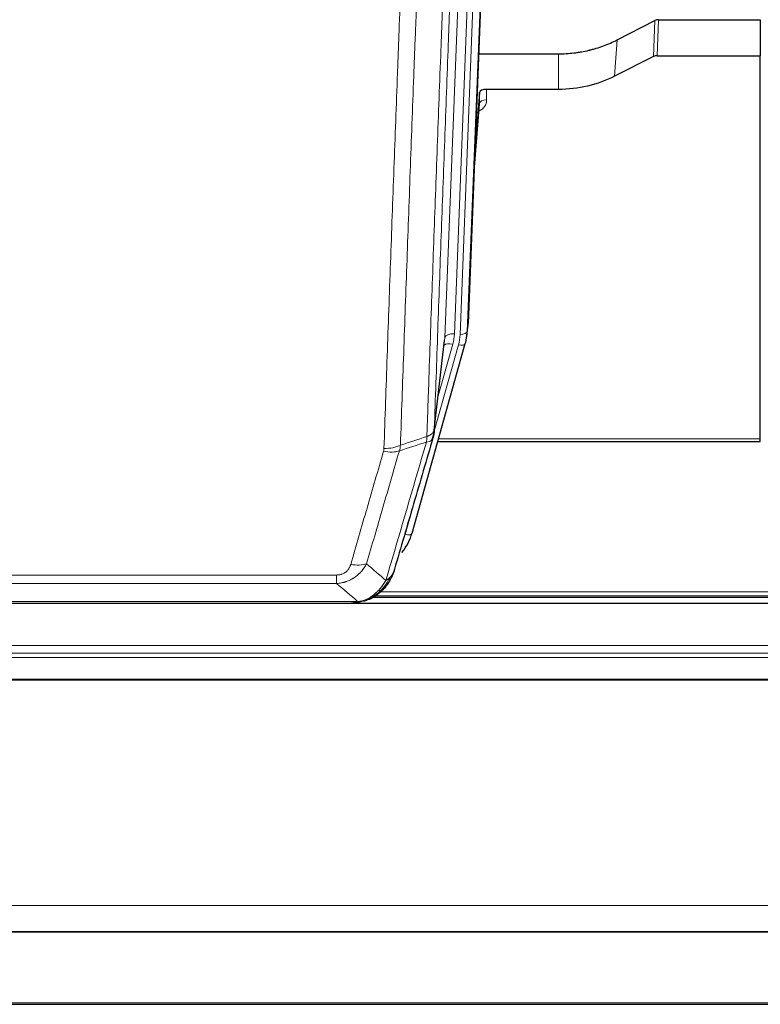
# Model space of a CAD drawing. Header units: inches. Extents: x 0 to 23760, y -13 to 16800.
# Tile 26 of 247: x 3809 to 4117, y 5249 to 5659. Entities that reach past the tile are written whole.
import ezdxf

# ---------------------------------------------------------------- set-up
doc = ezdxf.new("R2010")
doc.units = ezdxf.units.IN
doc.layers.add('1', color=7, linetype='Continuous', true_color=0xffffff)

msp = doc.modelspace()

# ---------------------------------------------------------------- linework, layer by layer
at = {"layer": '1', "color": 2, "linetype": 'Continuous', "lineweight": 25}
for p, q in [((4008.626, 5865.258), (3995.509, 5532.057)), ((4057.54, 5650.152), (4073.218, 5658.18)), ((4074.717, 5658.536), (4117.104, 5658.536)), ((4117.104, 5658.536), (4117.104, 5643.546)), ((3999.93, 5644.344), (4033.104, 5644.344)), ((4072.648, 5643.194), (4056.484, 5635.02)), ((4074.147, 5643.546), (4117.104, 5643.546)), ((4117.104, 5484.066), (4117.104, 5643.546)), ((4000.203, 5628.284), (3998.38, 5605.002)), ((4000.214, 5623.707), (4000.203, 5628.284)), ((4033.104, 5629.535), (4003.202, 5629.535)), ((3998, 5595.329), (4000.207, 5623.528)), ((3995.013, 5527.214), (3995.387, 5530.472)), ((3972.158, 5444.865), (3994.332, 5523.751)), ((3981.296, 5486.552), (3985.711, 5525.071)), ((3994.332, 5523.751), (3994.351, 5523.847)), ((3982.885, 5483.035), (4117.104, 5483.035)), ((4117.104, 5483.035), (4117.104, 5484.066)), ((3954.107, 5417.249), (3954.207, 5417.278)), ((3956.157, 5418.279), (4280.154, 5418.279)), ((4620.604, 5415.582), (3503.604, 5415.582)), ((3729.044, 5415.773), (3947.165, 5415.773)), ((3503.604, 5279.089), (4620.604, 5279.089)), ((3503.604, 5278.907), (4620.604, 5278.907)), ((3503.604, 5248.779), (4620.604, 5248.779))]:
    msp.add_line(p, q, dxfattribs=at)
at = {"layer": '1', "color": 110, "linetype": 'Continuous', "lineweight": 13}
for p, q in [((4002.86, 5859.765), (3989.794, 5527.871)), ((3992.141, 5527.579), (4005.252, 5860.601)), ((4008.246, 5861.821), (3995.135, 5528.799)), ((3985.802, 5526.244), (3998.868, 5858.138)), ((4072.648, 5643.194), (4073.218, 5658.18)), ((4074.717, 5658.536), (4074.147, 5643.546)), ((4056.484, 5635.02), (4057.54, 5650.152)), ((4033.104, 5629.535), (4033.104, 5644.344)), ((4003.202, 5629.535), (4003.212, 5625.118)), ((3998.007, 5595.52), (4000.214, 5623.707)), ((3995.135, 5528.799), (3995.509, 5532.057)), ((3981.425, 5488.064), (3985.802, 5526.244)), ((3981.371, 5487.343), (3991.444, 5523.177)), ((3983.071, 5502.032), (3989.096, 5523.47)), ((3983.172, 5484.066), (4117.104, 5484.066)), ((3969.27, 5444.291), (3973.995, 5461.103)), ((3735.433, 5427.437), (3940.776, 5427.437)), ((3940.776, 5423.904), (3940.776, 5427.437)), ((3940.776, 5423.904), (3735.433, 5423.904)), ((3954.207, 5417.278), (3954.275, 5417.435)), ((3956.975, 5418.84), (4279.262, 5418.84)), ((3958.982, 5420.453), (4277.255, 5420.453)), ((3726.702, 5416.436), (3949.507, 5416.436)), ((3503.604, 5398.125), (4620.604, 5398.125)), ((3503.604, 5394.883), (4620.604, 5394.883)), ((3503.604, 5393.039), (4620.604, 5393.039)), ((3503.604, 5384.126), (4620.604, 5384.126)), ((3503.604, 5383.681), (4620.604, 5383.681)), ((3503.604, 5289.854), (4620.604, 5289.854)), ((3503.604, 5249.324), (4620.604, 5249.324))]:
    msp.add_line(p, q, dxfattribs=at)
at = {"layer": '1', "color": 2, "linetype": 'Continuous', "lineweight": 25}
for centre, major_axis, ratio, start_param, end_param in [((4074.719, 5655.874), (3, -0.007), 0.8874311, 1.5734878, 2.096692), ((4074.15, 5640.917), (3, -0.011), 0.8761328, 1.5751062, 2.0983104), ((4003.201, 5628.241), (-3, 0), 0.4313147, 4.7122344, 6.2494043), ((3968.488, 5532.901), (27.037, -0.043), 0.8858289, 6.1833881, 6.2497185), ((3968.123, 5529.714), (27.027, -0.37), 0.8864308, 6.0512739, 6.2604253), ((3945.963, 5450.878), (27.014, -0.465), 0.8900028, 5.6793803, 6.0539117)]:
    msp.add_ellipse(centre, major_axis=major_axis, ratio=ratio, start_param=start_param, end_param=end_param, dxfattribs=at)
at = {"layer": '1', "color": 110, "linetype": 'Continuous', "lineweight": 13}
for centre, major_axis, ratio, start_param, end_param in [((3997.209, 5625.118), (6.003, -0.046), 0.8757409, 5.1963204, 6.2920244), ((4003.212, 5623.664), (-3, -0.007), 0.4848086, 4.7112485, 6.2484184), ((3989.794, 5526.024), (3.997, -0.157), 0.4614673, 1.5889619, 3.1073983), ((3965.776, 5528.621), (24.033, -0.038), 0.8858289, 6.0405671, 6.2497185), ((3992.141, 5528.964), (2.998, -0.118), 0.4614673, 4.7305545, 6.248991), ((3989.096, 5521.623), (3.851, -1.082), 0.4480327, 1.6960734, 2.8915811), ((3968.123, 5528.329), (24.033, -0.038), 0.8858289, 6.0405671, 6.2497185), ((3991.444, 5524.563), (2.888, -0.812), 0.4480327, 4.837666, 6.2831701), ((3960.284, 5484.542), (-9.604, 2.788), 0.5442898, 1.7274916, 2.473129), ((3960.471, 5485.714), (-9.994, 0.345), 0.559112, 1.5901207, 2.34753), ((3969.27, 5445.676), (2.888, -0.812), 0.4480327, 4.837666, 6.2831701), ((3946.623, 5437.659), (9.598, -2.808), 0.562843, 4.8755761, 5.6185342)]:
    msp.add_ellipse(centre, major_axis=major_axis, ratio=ratio, start_param=start_param, end_param=end_param, dxfattribs=at)
for points, knots in [([(3993.62, 5810.732), (3993.05, 5796.732), (3991.926, 5768.865), (3990.832, 5741.261), (3990.022, 5720.657), (3989.621, 5710.38), (3989.157, 5698.433), (3988.959, 5693.322), (3988.828, 5689.917), (3988.762, 5688.216), (3988.434, 5679.714), (3988.044, 5669.538), (3987.594, 5657.712), (3987.402, 5652.654), (3987.274, 5649.284), (3987.21, 5647.6), (3986.638, 5632.456), (3985.637, 5605.688), (3984.182, 5565.994), (3982.776, 5526.76), (3981.87, 5500.911), (3981.425, 5488.064)], [0, 0, 0, 0, 0.125, 0.25, 0.25, 0.3125, 0.34375, 0.359375, 0.359375, 0.375, 0.375, 0.4375, 0.46875, 0.484375, 0.484375, 0.5, 0.5, 0.625, 0.75, 0.875, 1, 1, 1, 1]), ([(3978.336, 5485.055), (3978.391, 5486.667), (3978.447, 5488.281), (3978.559, 5491.51), (3978.728, 5496.357), (3979.123, 5507.692), (3979.467, 5517.452), (3980.16, 5537.028), (3981.1, 5563.284), (3982.559, 5603.129), (3983.563, 5630), (3984.137, 5645.201), (3984.201, 5646.891), (3984.329, 5650.274), (3984.522, 5655.351), (3984.973, 5667.222), (3985.365, 5677.437), (3985.693, 5685.971), (3985.759, 5687.679), (3985.891, 5691.097), (3986.089, 5696.227), (3986.554, 5708.219), (3986.957, 5718.535), (3987.769, 5739.217), (3988.866, 5766.925), (3989.993, 5794.899), (3990.565, 5808.952)], [0, 0, 0, 0, 0.015625, 0.015625, 0.03125, 0.0625, 0.125, 0.125, 0.25, 0.375, 0.5, 0.5, 0.515625, 0.515625, 0.53125, 0.5625, 0.625, 0.625, 0.640625, 0.640625, 0.65625, 0.6875, 0.75, 0.75, 0.875, 1, 1, 1, 1]), ([(3960.471, 5480.121), (3960.909, 5492.834), (3961.799, 5518.412), (3962.72, 5544.292), (3963.422, 5563.815), (3963.658, 5570.341), (3964.134, 5583.432), (3964.374, 5589.996), (3965.099, 5609.745), (3965.59, 5622.983), (3966.214, 5639.618), (3966.339, 5642.949), (3966.59, 5649.62), (3966.969, 5659.638), (3967.351, 5669.692), (3968.122, 5689.851), (3969.164, 5716.859), (3970.772, 5757.763), (3971.872, 5785.293), (3972.43, 5799.124)], [0, 0, 0, 0, 0.125, 0.25, 0.25, 0.3125, 0.3125, 0.375, 0.375, 0.5, 0.5, 0.53125, 0.53125, 0.5625, 0.625, 0.625, 0.75, 0.875, 1, 1, 1, 1]), ([(3979.313, 5800.084), (3978.755, 5786.272), (3977.653, 5758.776), (3976.043, 5717.924), (3974.999, 5690.95), (3974.228, 5670.817), (3973.845, 5660.775), (3973.466, 5650.77), (3973.214, 5644.108), (3973.089, 5640.781), (3972.465, 5624.167), (3971.973, 5610.947), (3971.246, 5591.223), (3971.006, 5584.667), (3970.53, 5571.593), (3970.294, 5565.074), (3969.591, 5545.576), (3968.669, 5519.729), (3967.777, 5494.184), (3967.339, 5481.487)], [0, 0, 0, 0, 0.125, 0.25, 0.375, 0.375, 0.4375, 0.46875, 0.46875, 0.5, 0.5, 0.625, 0.625, 0.6875, 0.6875, 0.75, 0.75, 0.875, 1, 1, 1, 1]), ([(3978.336, 5485.055), (3978.348, 5485.06), (3978.374, 5485.07), (3978.412, 5485.084), (3978.45, 5485.099), (3978.488, 5485.114), (3978.526, 5485.129), (3978.565, 5485.144), (3978.603, 5485.16), (3978.642, 5485.176), (3978.681, 5485.192), (3978.719, 5485.209), (3978.758, 5485.225), (3978.797, 5485.243), (3978.836, 5485.26), (3978.875, 5485.278), (3978.914, 5485.296), (3978.954, 5485.314), (3978.993, 5485.332), (3979.032, 5485.351), (3979.071, 5485.37), (3979.11, 5485.39), (3979.15, 5485.409), (3979.189, 5485.429), (3979.228, 5485.45), (3979.267, 5485.47), (3979.306, 5485.491), (3979.345, 5485.512), (3979.385, 5485.534), (3979.424, 5485.556), (3979.462, 5485.578), (3979.501, 5485.601), (3979.54, 5485.623), (3979.579, 5485.647), (3979.617, 5485.67), (3979.656, 5485.694), (3979.694, 5485.718), (3979.733, 5485.742), (3979.771, 5485.767), (3979.809, 5485.792), (3979.846, 5485.818), (3979.884, 5485.844), (3979.922, 5485.87), (3979.959, 5485.896), (3979.996, 5485.923), (3980.033, 5485.95), (3980.07, 5485.978), (3980.106, 5486.005), (3980.142, 5486.034), (3980.178, 5486.062), (3980.214, 5486.091), (3980.249, 5486.12), (3980.285, 5486.15), (3980.319, 5486.18), (3980.354, 5486.21), (3980.388, 5486.241), (3980.422, 5486.272), (3980.456, 5486.303), (3980.489, 5486.335), (3980.524, 5486.369), (3980.561, 5486.406), (3980.6, 5486.445), (3980.637, 5486.484), (3980.674, 5486.524), (3980.71, 5486.564), (3980.745, 5486.604), (3980.779, 5486.645), (3980.812, 5486.685), (3980.845, 5486.726), (3980.877, 5486.767), (3980.908, 5486.808), (3980.938, 5486.85), (3980.967, 5486.891), (3980.995, 5486.933), (3981.023, 5486.975), (3981.049, 5487.017), (3981.075, 5487.059), (3981.1, 5487.101), (3981.124, 5487.144), (3981.147, 5487.187), (3981.169, 5487.229), (3981.191, 5487.272), (3981.211, 5487.315), (3981.231, 5487.359), (3981.25, 5487.402), (3981.268, 5487.445), (3981.285, 5487.489), (3981.301, 5487.533), (3981.316, 5487.576), (3981.33, 5487.62), (3981.344, 5487.664), (3981.357, 5487.708), (3981.368, 5487.753), (3981.379, 5487.797), (3981.389, 5487.841), (3981.398, 5487.886), (3981.406, 5487.93), (3981.413, 5487.975), (3981.42, 5488.019), (3981.423, 5488.049), (3981.425, 5488.064)], [0, 0, 0, 0, 0.0069372, 0.0139334, 0.0209887, 0.028103, 0.0352764, 0.0425088, 0.0498003, 0.0571509, 0.0645605, 0.0720292, 0.0795569, 0.0871437, 0.0947896, 0.1024945, 0.1102584, 0.1180815, 0.1259636, 0.1339048, 0.141905, 0.1499643, 0.1580827, 0.1662601, 0.1744966, 0.1827922, 0.1911468, 0.1995605, 0.2080333, 0.2165651, 0.225156, 0.233806, 0.2425151, 0.2512832, 0.2601104, 0.2689967, 0.277942, 0.2869465, 0.29601, 0.3051325, 0.3143142, 0.3235549, 0.3328547, 0.3422136, 0.3516315, 0.3611085, 0.3706446, 0.3802398, 0.3898941, 0.3996074, 0.4093798, 0.4192113, 0.4291019, 0.4390515, 0.4490602, 0.459128, 0.4692549, 0.4794409, 0.4896859, 0.4999901, 0.5124905, 0.524991, 0.5374914, 0.5499918, 0.5624922, 0.5749926, 0.587493, 0.5999934, 0.6124937, 0.6249941, 0.6374944, 0.6499948, 0.6624951, 0.6749954, 0.6874957, 0.699996, 0.7124963, 0.7249966, 0.7374968, 0.7499971, 0.7624973, 0.7749976, 0.7874978, 0.799998, 0.8124982, 0.8249984, 0.8374986, 0.8499988, 0.8624989, 0.8749991, 0.8874992, 0.8999993, 0.9124995, 0.9249996, 0.9374997, 0.9499998, 0.9624998, 0.9749999, 0.9875, 1, 1, 1, 1]), ([(3961.27, 5425.155), (3962.668, 5429.909), (3964.067, 5434.676), (3966.869, 5444.231), (3968.272, 5449.021), (3972.486, 5463.424), (3975.302, 5473.071), (3978.124, 5482.765)], [0, 0, 0, 0, 0.25, 0.25, 0.5, 0.5, 1, 1, 1, 1]), ([(3978.336, 5485.055), (3978.315, 5484.654), (3978.299, 5484.267), (3978.241, 5483.509), (3978.199, 5483.137), (3978.124, 5482.765)], [0, 0, 0, 0, 0.5, 0.5, 1, 1, 1, 1]), ([(3978.124, 5482.765), (3978.532, 5482.799), (3978.905, 5482.869), (3979.564, 5483.072), (3979.849, 5483.206), (3980.32, 5483.528), (3980.506, 5483.716), (3980.77, 5484.136), (3980.848, 5484.367), (3980.869, 5484.613)], [0, 0, 0, 0, 0.25, 0.25, 0.5, 0.5, 0.75, 0.75, 1, 1, 1, 1]), ([(3946.623, 5431.872), (3947.757, 5435.765), (3948.892, 5439.664), (3951.164, 5447.479), (3952.302, 5451.395), (3955.717, 5463.163), (3957.998, 5471.038), (3960.284, 5478.943)], [0, 0, 0, 0, 0.25, 0.25, 0.5, 0.5, 1, 1, 1, 1]), ([(3966.88, 5479.114), (3964.592, 5471.221), (3962.308, 5463.358), (3958.889, 5451.608), (3957.75, 5447.699), (3955.475, 5439.897), (3954.338, 5436.003), (3953.203, 5432.117)], [0, 0, 0, 0, 0.5, 0.5, 0.75, 0.75, 1, 1, 1, 1]), ([(3960.471, 5480.121), (3960.464, 5479.922), (3960.446, 5479.724), (3960.383, 5479.332), (3960.34, 5479.137), (3960.284, 5478.943)], [0, 0, 0, 0, 0.5, 0.5, 1, 1, 1, 1]), ([(3953.203, 5432.117), (3952.905, 5431.549), (3952.579, 5431.002), (3951.866, 5429.951), (3951.479, 5429.446), (3950.851, 5428.724), (3950.579, 5428.43), (3950.294, 5428.146), (3950.179, 5428.033), (3950.121, 5427.977), (3949.945, 5427.81), (3949.826, 5427.701), (3949.224, 5427.165), (3948.715, 5426.768), (3948.043, 5426.314), (3947.906, 5426.225), (3947.699, 5426.095), (3947.63, 5426.052), (3947.49, 5425.967), (3947.42, 5425.926), (3947.068, 5425.721), (3946.781, 5425.567), (3945.905, 5425.134), (3945.3, 5424.884), (3944.596, 5424.646), (3944.518, 5424.621), (3944.36, 5424.571), (3944.281, 5424.546), (3944.043, 5424.475), (3943.884, 5424.43), (3943.404, 5424.303), (3943.081, 5424.228), (3942.106, 5424.037), (3941.446, 5423.95), (3940.776, 5423.904)], [0, 0, 0, 0, 0.125, 0.125, 0.25, 0.25, 0.3125, 0.328125, 0.328125, 0.34375, 0.34375, 0.375, 0.375, 0.5, 0.5, 0.53125, 0.53125, 0.546875, 0.546875, 0.5625, 0.5625, 0.625, 0.625, 0.75, 0.75, 0.765625, 0.765625, 0.78125, 0.78125, 0.8125, 0.8125, 0.875, 0.875, 1, 1, 1, 1]), ([(3946.623, 5431.872), (3946.602, 5431.8), (3946.58, 5431.728), (3946.533, 5431.585), (3946.509, 5431.513), (3946.434, 5431.3), (3946.379, 5431.159), (3946.262, 5430.881), (3946.198, 5430.744), (3946.061, 5430.472), (3945.988, 5430.338), (3945.831, 5430.074), (3945.747, 5429.944), (3945.612, 5429.752), (3945.565, 5429.688), (3945.469, 5429.562), (3945.419, 5429.5), (3945.265, 5429.315), (3945.157, 5429.197), (3944.929, 5428.967), (3944.809, 5428.857), (3944.62, 5428.698), (3944.523, 5428.62), (3944.422, 5428.545), (3944.353, 5428.496), (3944.319, 5428.472), (3944.144, 5428.352), (3944, 5428.262), (3943.553, 5428.014), (3943.236, 5427.874), (3942.816, 5427.735), (3942.731, 5427.708), (3942.558, 5427.66), (3942.471, 5427.637), (3942.209, 5427.575), (3942.033, 5427.542), (3941.679, 5427.489), (3941.5, 5427.469), (3941.14, 5427.443), (3940.958, 5427.437), (3940.776, 5427.437)], [0, 0, 0, 0, 0.03125, 0.03125, 0.0625, 0.0625, 0.125, 0.125, 0.1875, 0.1875, 0.25, 0.25, 0.3125, 0.3125, 0.34375, 0.34375, 0.375, 0.375, 0.4375, 0.4375, 0.5, 0.5, 0.53125, 0.546875, 0.546875, 0.5625, 0.5625, 0.625, 0.625, 0.75, 0.75, 0.78125, 0.78125, 0.8125, 0.8125, 0.875, 0.875, 0.9375, 0.9375, 1, 1, 1, 1]), ([(3962.977, 5426.485), (3962.278, 5425.032), (3961.407, 5423.638), (3960.047, 5421.955), (3959.69, 5421.549), (3959.319, 5421.16)], [0, 0, 0, 0, 0.75, 0.75, 1, 1, 1, 1]), ([(3962.977, 5426.485), (3962.854, 5426.363), (3962.726, 5426.244), (3962.394, 5425.952), (3962.183, 5425.783), (3961.741, 5425.459), (3961.51, 5425.303), (3961.27, 5425.155)], [0, 0, 0, 0, 0.25, 0.25, 0.625, 0.625, 1, 1, 1, 1]), ([(3964.187, 5428.07), (3964.148, 5427.999), (3964.108, 5427.929), (3963.94, 5427.651), (3963.801, 5427.448), (3963.498, 5427.051), (3963.333, 5426.858), (3963.098, 5426.608), (3963.038, 5426.546), (3962.977, 5426.485)], [0, 0, 0, 0, 0.125, 0.125, 0.5, 0.5, 0.875, 0.875, 1, 1, 1, 1]), ([(3961.27, 5425.155), (3960.577, 5424.04), (3959.81, 5422.942), (3958.684, 5421.592), (3958.393, 5421.264), (3958.094, 5420.948)], [0, 0, 0, 0, 0.75, 0.75, 1, 1, 1, 1]), ([(3959.319, 5421.16), (3959.22, 5421.134), (3959.119, 5421.111), (3958.862, 5421.06), (3958.704, 5421.037), (3958.394, 5420.993), (3958.24, 5420.972), (3958.094, 5420.948)], [0, 0, 0, 0, 0.25, 0.25, 0.625, 0.625, 1, 1, 1, 1]), ([(3960.304, 5421.645), (3960.274, 5421.619), (3960.241, 5421.592), (3960.107, 5421.491), (3959.994, 5421.421), (3959.744, 5421.299), (3959.608, 5421.247), (3959.417, 5421.187), (3959.368, 5421.173), (3959.319, 5421.16)], [0, 0, 0, 0, 0.125, 0.125, 0.5, 0.5, 0.875, 0.875, 1, 1, 1, 1]), ([(3954.125, 5417.829), (3953.765, 5417.634), (3953.397, 5417.458), (3951.904, 5416.832), (3950.727, 5416.538), (3949.507, 5416.436)], [0, 0, 0, 0, 0.25, 0.25, 1, 1, 1, 1]), ([(3958.094, 5420.948), (3957.945, 5420.79), (3957.793, 5420.634), (3957.179, 5420.026), (3956.7, 5419.597), (3955.706, 5418.811), (3955.191, 5418.453), (3954.484, 5418.028), (3954.305, 5417.926), (3954.125, 5417.829)], [0, 0, 0, 0, 0.125, 0.125, 0.5, 0.5, 0.875, 0.875, 1, 1, 1, 1]), ([(3954.275, 5417.435), (3954.277, 5417.465), (3954.275, 5417.497), (3954.262, 5417.583), (3954.246, 5417.638), (3954.198, 5417.742), (3954.165, 5417.791), (3954.125, 5417.829)], [0, 0, 0, 0, 0.25, 0.25, 0.625, 0.625, 1, 1, 1, 1]), ([(3948.636, 5415.915), (3948.644, 5415.917), (3948.66, 5415.921), (3948.684, 5415.927), (3948.707, 5415.932), (3948.73, 5415.938), (3948.753, 5415.944), (3948.775, 5415.95), (3948.797, 5415.956), (3948.819, 5415.962), (3948.84, 5415.968), (3948.861, 5415.974), (3948.882, 5415.981), (3948.902, 5415.987), (3948.922, 5415.994), (3948.942, 5416.001), (3948.961, 5416.007), (3948.98, 5416.014), (3948.999, 5416.021), (3949.017, 5416.028), (3949.035, 5416.035), (3949.053, 5416.042), (3949.07, 5416.049), (3949.087, 5416.056), (3949.104, 5416.064), (3949.12, 5416.071), (3949.136, 5416.078), (3949.152, 5416.086), (3949.167, 5416.094), (3949.182, 5416.101), (3949.197, 5416.109), (3949.211, 5416.117), (3949.225, 5416.125), (3949.239, 5416.132), (3949.252, 5416.14), (3949.265, 5416.149), (3949.278, 5416.157), (3949.29, 5416.165), (3949.302, 5416.173), (3949.314, 5416.181), (3949.325, 5416.19), (3949.336, 5416.198), (3949.347, 5416.207), (3949.357, 5416.215), (3949.368, 5416.224), (3949.377, 5416.232), (3949.387, 5416.241), (3949.396, 5416.25), (3949.404, 5416.259), (3949.413, 5416.268), (3949.421, 5416.277), (3949.429, 5416.286), (3949.436, 5416.295), (3949.443, 5416.304), (3949.45, 5416.313), (3949.456, 5416.322), (3949.462, 5416.331), (3949.468, 5416.34), (3949.473, 5416.35), (3949.478, 5416.359), (3949.483, 5416.369), (3949.488, 5416.378), (3949.492, 5416.388), (3949.495, 5416.397), (3949.499, 5416.407), (3949.502, 5416.416), (3949.505, 5416.426), (3949.506, 5416.433), (3949.507, 5416.436)], [0, 0, 0, 0, 0.0185022, 0.0368847, 0.0551481, 0.073293, 0.0913199, 0.1092294, 0.1270222, 0.1446988, 0.1622598, 0.1797059, 0.1970378, 0.2142561, 0.2313614, 0.2483544, 0.265236, 0.2820066, 0.2986672, 0.3152184, 0.331661, 0.3479958, 0.3642235, 0.380345, 0.3963611, 0.4122725, 0.4280803, 0.4437851, 0.459388, 0.4748898, 0.4902915, 0.5055939, 0.5207981, 0.535905, 0.5509156, 0.565831, 0.5806521, 0.5953801, 0.6100159, 0.6245607, 0.6390157, 0.6533819, 0.6676604, 0.6818526, 0.6959596, 0.7099825, 0.7239227, 0.7377815, 0.75156, 0.7652597, 0.7788818, 0.7924277, 0.8058989, 0.8192966, 0.8326224, 0.8458776, 0.8590638, 0.8721825, 0.8852351, 0.8982233, 0.9111485, 0.9240124, 0.9368166, 0.9495628, 0.9622525, 0.9748874, 0.9874694, 1, 1, 1, 1])]:
    msp.add_open_spline(points, degree=3, knots=knots, dxfattribs=at)
at = {"layer": '1', "color": 2, "linetype": 'Continuous', "lineweight": 25}
for points, knots in [([(4033.104, 5644.344), (4034.174, 5644.344), (4036.309, 5644.407), (4038.435, 5644.593), (4039.761, 5644.748), (4040.026, 5644.781), (4040.554, 5644.851), (4041.346, 5644.961), (4042.134, 5645.088), (4043.704, 5645.366), (4044.744, 5645.581), (4045.906, 5645.858), (4046.035, 5645.889), (4046.293, 5645.952), (4046.679, 5646.049), (4047.575, 5646.283), (4048.335, 5646.501), (4049.845, 5646.956), (4051.832, 5647.621), (4053.766, 5648.398), (4055.673, 5649.232), (4056.614, 5649.677), (4057.54, 5650.152)], [0, 0, 0, 0, 0.125, 0.25, 0.25, 0.28125, 0.28125, 0.3125, 0.375, 0.375, 0.5, 0.5, 0.515625, 0.515625, 0.53125, 0.5625, 0.625, 0.625, 0.75, 0.875, 0.875, 1, 1, 1, 1]), ([(4056.484, 5635.02), (4052.95, 5633.234), (4049.149, 5631.855), (4041.266, 5630.005), (4037.185, 5629.535), (4033.104, 5629.535)], [0, 0, 0, 0, 0.5, 0.5, 1, 1, 1, 1]), ([(3981.425, 5488.064), (3981.425, 5488.053), (3981.423, 5488.013), (3981.42, 5487.927), (3981.413, 5487.788), (3981.401, 5487.595), (3981.383, 5487.349), (3981.354, 5487.05), (3981.312, 5486.698), (3981.268, 5486.398), (3981.23, 5486.167), (3981.204, 5486.024), (3981.178, 5485.885), (3981.151, 5485.75), (3981.124, 5485.619), (3981.096, 5485.491), (3981.068, 5485.368), (3981.04, 5485.249), (3981.011, 5485.133), (3980.983, 5485.022), (3980.954, 5484.914), (3980.926, 5484.81), (3980.897, 5484.71), (3980.878, 5484.645), (3980.869, 5484.613)], [0, 0, 0, 0, 0.0092499, 0.0337179, 0.073404, 0.128308, 0.1984299, 0.2837694, 0.3843264, 0.5001005, 0.5424888, 0.5838484, 0.6241794, 0.6634821, 0.7017567, 0.7390032, 0.7752221, 0.8104134, 0.8445775, 0.8777146, 0.909825, 0.9409091, 0.9709673, 1, 1, 1, 1]), ([(3980.869, 5484.613), (3978.183, 5475.402), (3975.503, 5466.232), (3971.493, 5452.54), (3970.157, 5447.986), (3967.489, 5438.899), (3966.157, 5434.366), (3964.826, 5429.844)], [0, 0, 0, 0, 0.5, 0.5, 0.75, 0.75, 1, 1, 1, 1]), ([(3964.826, 5429.844), (3964.82, 5429.822), (3964.809, 5429.778), (3964.79, 5429.712), (3964.772, 5429.646), (3964.754, 5429.581), (3964.735, 5429.516), (3964.716, 5429.451), (3964.697, 5429.387), (3964.678, 5429.322), (3964.659, 5429.259), (3964.64, 5429.195), (3964.62, 5429.132), (3964.6, 5429.069), (3964.58, 5429.006), (3964.56, 5428.943), (3964.54, 5428.881), (3964.52, 5428.819), (3964.499, 5428.758), (3964.478, 5428.696), (3964.458, 5428.635), (3964.437, 5428.575), (3964.416, 5428.514), (3964.394, 5428.454), (3964.373, 5428.394), (3964.352, 5428.335), (3964.33, 5428.275), (3964.308, 5428.216), (3964.286, 5428.158), (3964.264, 5428.099), (3964.242, 5428.041), (3964.22, 5427.983), (3964.198, 5427.925), (3964.175, 5427.868), (3964.153, 5427.811), (3964.13, 5427.754), (3964.107, 5427.698), (3964.085, 5427.642), (3964.062, 5427.586), (3964.039, 5427.53), (3964.015, 5427.475), (3963.992, 5427.42), (3963.969, 5427.365), (3963.946, 5427.311), (3963.922, 5427.257), (3963.899, 5427.203), (3963.875, 5427.149), (3963.851, 5427.096), (3963.827, 5427.043), (3963.804, 5426.99), (3963.78, 5426.937), (3963.756, 5426.885), (3963.732, 5426.833), (3963.707, 5426.782), (3963.683, 5426.73), (3963.659, 5426.679), (3963.635, 5426.628), (3963.61, 5426.578), (3963.586, 5426.528), (3963.562, 5426.478), (3963.537, 5426.428), (3963.512, 5426.378), (3963.488, 5426.329), (3963.463, 5426.28), (3963.439, 5426.232), (3963.414, 5426.184), (3963.395, 5426.148), (3963.385, 5426.128), (3963.383, 5426.124)], [0, 0, 0, 0, 0.0171812, 0.0343046, 0.0513704, 0.0683783, 0.0853286, 0.1022212, 0.119056, 0.1358331, 0.1525524, 0.1692141, 0.185818, 0.2023642, 0.2188526, 0.2352834, 0.2516564, 0.2679717, 0.2842292, 0.3004291, 0.3165712, 0.3326555, 0.3486822, 0.3646511, 0.3805623, 0.3964158, 0.4122116, 0.4279496, 0.4436299, 0.4592525, 0.4748173, 0.4903244, 0.5057738, 0.5211655, 0.5364994, 0.5517757, 0.5669942, 0.5821549, 0.597258, 0.6123033, 0.6272909, 0.6422208, 0.6570929, 0.6719073, 0.686664, 0.701363, 0.7160042, 0.7305878, 0.7451136, 0.7595816, 0.773992, 0.7883446, 0.8026395, 0.8168767, 0.8310561, 0.8451778, 0.8592418, 0.8732481, 0.8871967, 0.9010875, 0.9149206, 0.928696, 0.9424136, 0.9560736, 0.9696758, 0.9832203, 0.996707, 1, 1, 1, 1]), ([(3964.826, 5429.844), (3964.742, 5429.383), (3964.6, 5428.932), (3964.337, 5428.353), (3964.265, 5428.21), (3964.187, 5428.07)], [0, 0, 0, 0, 0.75, 0.75, 1, 1, 1, 1]), ([(3964.187, 5428.07), (3963.575, 5426.33), (3962.679, 5424.641), (3961.149, 5422.605), (3960.739, 5422.114), (3960.304, 5421.645)], [0, 0, 0, 0, 0.75, 0.75, 1, 1, 1, 1]), ([(3959.319, 5421.16), (3959.133, 5420.966), (3958.944, 5420.775), (3958.172, 5420.032), (3957.562, 5419.516), (3956.292, 5418.578), (3955.633, 5418.157), (3954.731, 5417.664), (3954.504, 5417.546), (3954.275, 5417.435)], [0, 0, 0, 0, 0.125, 0.125, 0.5, 0.5, 0.875, 0.875, 1, 1, 1, 1]), ([(3960.304, 5421.645), (3960.087, 5421.411), (3959.863, 5421.181), (3958.99, 5420.331), (3958.299, 5419.751), (3957.572, 5419.224)], [0, 0, 0, 0, 0.2626999, 0.2626999, 1, 1, 1, 1]), ([(3960.684, 5422.115), (3960.627, 5422.013), (3960.558, 5421.91), (3960.422, 5421.754), (3960.366, 5421.699), (3960.304, 5421.645)], [0, 0, 0, 0, 0.6295096, 0.6295096, 1, 1, 1, 1]), ([(3954.275, 5417.435), (3953.818, 5417.212), (3953.354, 5417.012), (3951.483, 5416.311), (3950.047, 5416.004), (3948.636, 5415.915)], [0, 0, 0, 0, 0.25, 0.25, 1, 1, 1, 1]), ([(3954.107, 5417.249), (3953.529, 5416.999), (3952.941, 5416.78), (3952.26, 5416.565), (3952.173, 5416.539), (3952.085, 5416.513)], [0, 0, 0, 0, 0.8717446, 0.8717446, 1, 1, 1, 1]), ([(3946.965, 5415.775), (3946.979, 5415.775), (3947.007, 5415.775), (3947.049, 5415.774), (3947.09, 5415.773), (3947.129, 5415.773), (3947.167, 5415.773), (3947.205, 5415.773), (3947.241, 5415.773), (3947.276, 5415.774), (3947.311, 5415.774), (3947.344, 5415.775), (3947.376, 5415.776), (3947.407, 5415.776), (3947.437, 5415.777), (3947.466, 5415.778), (3947.494, 5415.779), (3947.521, 5415.78), (3947.546, 5415.782), (3947.571, 5415.783), (3947.595, 5415.784), (3947.617, 5415.785), (3947.639, 5415.786), (3947.659, 5415.787), (3947.679, 5415.789), (3947.697, 5415.79), (3947.715, 5415.791), (3947.731, 5415.792), (3947.746, 5415.793), (3947.76, 5415.794), (3947.773, 5415.795), (3947.786, 5415.796), (3947.797, 5415.796), (3947.807, 5415.797), (3947.815, 5415.798), (3947.823, 5415.798), (3947.83, 5415.799), (3947.836, 5415.799), (3947.841, 5415.8), (3947.853, 5415.801), (3947.874, 5415.803), (3947.903, 5415.805), (3947.931, 5415.808), (3947.96, 5415.81), (3947.988, 5415.813), (3948.015, 5415.816), (3948.043, 5415.819), (3948.07, 5415.822), (3948.096, 5415.825), (3948.122, 5415.828), (3948.148, 5415.832), (3948.174, 5415.835), (3948.199, 5415.838), (3948.224, 5415.842), (3948.249, 5415.845), (3948.273, 5415.849), (3948.297, 5415.852), (3948.321, 5415.856), (3948.344, 5415.86), (3948.367, 5415.863), (3948.39, 5415.867), (3948.412, 5415.871), (3948.434, 5415.875), (3948.456, 5415.879), (3948.477, 5415.883), (3948.498, 5415.887), (3948.519, 5415.891), (3948.54, 5415.895), (3948.56, 5415.899), (3948.579, 5415.903), (3948.599, 5415.907), (3948.618, 5415.911), (3948.63, 5415.914), (3948.636, 5415.915)], [0, 0, 0, 0, 0.0247661, 0.0489206, 0.0724636, 0.0953949, 0.1177147, 0.1394229, 0.1605195, 0.1810045, 0.2008779, 0.2201398, 0.23879, 0.2568287, 0.2742558, 0.2910713, 0.3072753, 0.3228676, 0.3378484, 0.3522176, 0.3659752, 0.3791212, 0.3916556, 0.4035785, 0.4148897, 0.4255894, 0.4356775, 0.445154, 0.454019, 0.4622723, 0.4699141, 0.4769443, 0.4833629, 0.48917, 0.4943654, 0.4989493, 0.5029216, 0.5062824, 0.5090316, 0.5111692, 0.5284651, 0.5456049, 0.5625886, 0.5794163, 0.5960881, 0.612604, 0.6289642, 0.6451687, 0.6612176, 0.6771111, 0.6928491, 0.7084319, 0.7238594, 0.7391318, 0.7542492, 0.7692118, 0.7840195, 0.7986726, 0.8131712, 0.8275153, 0.8417051, 0.8557408, 0.8696224, 0.8833501, 0.8969241, 0.9103445, 0.9236114, 0.936725, 0.9496856, 0.9624932, 0.975148, 0.9876502, 1, 1, 1, 1])]:
    msp.add_open_spline(points, degree=3, knots=knots, dxfattribs=at)
at = {"layer": '1', "color": 110, "linetype": 'Continuous', "lineweight": 13}
for points in [[(3978.124, 5482.765), (3974.376, 5481.55), (3970.629, 5480.333), (3966.88, 5479.114)], [(3967.339, 5481.487), (3971.005, 5482.678), (3974.671, 5483.868), (3978.336, 5485.055)], [(3967.339, 5481.487), (3967.298, 5481.08), (3967.181, 5480.277), (3966.993, 5479.498), (3966.88, 5479.114)], [(3953.203, 5432.117), (3955.907, 5429.798), (3958.596, 5427.478), (3961.27, 5425.155)], [(3949.507, 5416.436), (3946.614, 5418.928), (3943.703, 5421.417), (3940.776, 5423.904)]]:
    msp.add_open_spline(points, degree=3, dxfattribs=at)
at = {"layer": '1', "color": 2, "linetype": 'Continuous', "lineweight": 25}
for points, degree in [([(3980.552, 5483.802), (3981.302, 5486.633)], 1), ([(3954.205, 5417.276), (3956.072, 5418.111), (3957.718, 5419.331)], 2), ([(3948.7, 5415.853), (3948.118, 5415.798), (3947.539, 5415.772), (3946.965, 5415.775)], 3)]:
    msp.add_open_spline(points, degree=degree, dxfattribs=at)

doc.saveas('drawing.dxf')
